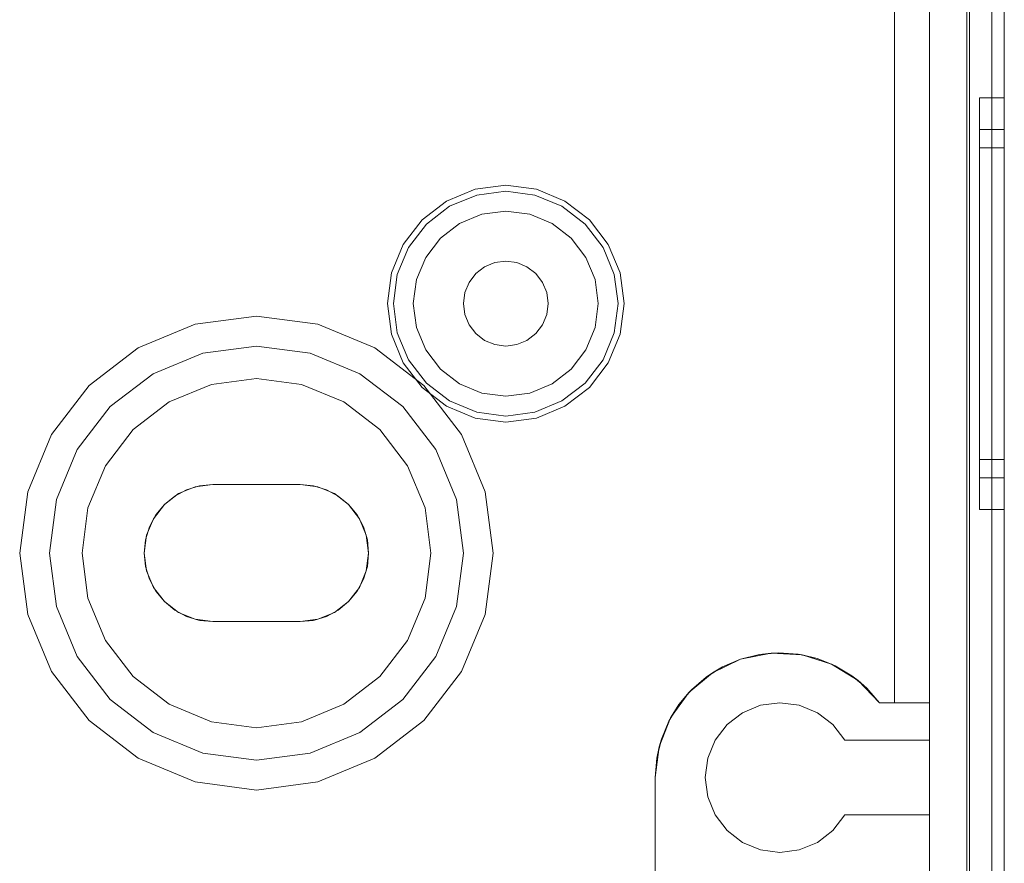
# Model space of a CAD drawing. Extents: x -620 to 300, y 62 to 1112.
# Tile 42 of 200: x -384.58 to -383.79, y 436.637 to 437.313. Entities that reach past the tile are written whole.
import ezdxf

# ---------------------------------------------------------------- set-up
doc = ezdxf.new("R2010")
doc.units = 0
doc.layers.get('0').update_dxf_attribs({"lineweight": 13})

# ---------------------------------------------------------------- blocks, each defined once
blk = doc.blocks.new('Blockreferenz-A06CPVQ3L0')
at = {"color": 9, "linetype": 'ByBlock', "lineweight": -2, "ltscale": 0.13, "true_color": 0xc1c9c4}
for p, q in [((-383.81788, 439.73561), (-383.81788, 436.43561)), ((-383.78988, 436.43561), (-383.78988, 439.73561)), ((-383.78988, 436.43561), (-383.78988, 439.73561)), ((-383.79988, 439.61561), (-383.79988, 436.55561)), ((-383.79988, 436.55561), (-383.79988, 439.61561)), ((-383.78988, 436.55561), (-383.78988, 439.61561)), ((-383.78988, 439.61561), (-383.78988, 436.55561)), ((-383.84988, 439.55961), (-383.84988, 436.61161)), ((-383.81788, 436.61161), (-383.81788, 439.55961)), ((-383.79988, 438.08561), (-383.79988, 436.54561)), ((-383.79988, 438.08561), (-383.79988, 436.54561)), ((-383.78988, 436.54561), (-383.78988, 438.08561)), ((-383.78988, 438.08561), (-383.78988, 436.54561)), ((-383.84988, 436.76561), (-383.84988, 437.82061)), ((-383.81988, 437.78561), (-383.81988, 436.43561)), ((-383.87788, 436.76561), (-383.87788, 437.66855)), ((-383.87788, 437.66855), (-383.87788, 436.76561)), ((-383.78988, 437.25061), (-383.80988, 437.25061)), ((-383.80988, 437.25061), (-383.80988, 437.24499)), ((-383.80988, 437.25061), (-383.80988, 437.24499)), ((-383.78988, 437.24499), (-383.78988, 437.25061)), ((-383.78988, 437.25061), (-383.78988, 437.24499)), ((-383.80988, 437.24499), (-383.80988, 437.2285)), ((-383.80988, 437.24499), (-383.80988, 437.2285)), ((-383.78988, 437.2285), (-383.78988, 437.24499)), ((-383.78988, 437.24499), (-383.78988, 437.2285)), ((-383.80988, 437.2285), (-383.80988, 437.20228)), ((-383.80988, 437.2285), (-383.80988, 437.20228)), ((-383.78988, 437.20228), (-383.78988, 437.2285)), ((-383.78988, 437.2285), (-383.78988, 437.20228)), ((-383.78988, 437.22521), (-383.80988, 437.22521)), ((-383.80988, 437.22521), (-383.80988, 437.22045)), ((-383.80988, 437.22521), (-383.80988, 437.22045)), ((-383.80988, 437.22045), (-383.80988, 437.20651)), ((-383.80988, 437.22045), (-383.80988, 437.20651)), ((-383.78988, 437.22253), (-383.78988, 437.22521)), ((-383.78988, 437.22521), (-383.78988, 437.22253)), ((-383.78988, 437.21458), (-383.78988, 437.22253)), ((-383.78988, 437.22253), (-383.78988, 437.21458)), ((-383.78988, 437.21061), (-383.80988, 437.21061)), ((-383.80988, 437.21061), (-383.80988, 437.20635)), ((-383.80988, 437.21061), (-383.80988, 437.20635)), ((-383.78988, 437.20168), (-383.78988, 437.21458)), ((-383.78988, 437.21458), (-383.78988, 437.20168)), ((-383.78988, 437.20821), (-383.78988, 437.21061)), ((-383.78988, 437.21061), (-383.78988, 437.20821)), ((-383.80988, 437.20651), (-383.80988, 437.18432)), ((-383.80988, 437.20651), (-383.80988, 437.18432)), ((-383.80988, 437.20635), (-383.80988, 437.19386)), ((-383.80988, 437.20635), (-383.80988, 437.19386)), ((-383.80988, 437.20228), (-383.80988, 437.16811)), ((-383.80988, 437.20228), (-383.80988, 437.16811)), ((-383.78988, 437.20109), (-383.78988, 437.20821)), ((-383.78988, 437.20821), (-383.78988, 437.20109)), ((-383.78988, 437.16811), (-383.78988, 437.20228)), ((-383.78988, 437.20228), (-383.78988, 437.16811)), ((-383.78988, 437.18432), (-383.78988, 437.20168)), ((-383.78988, 437.20168), (-383.78988, 437.18432)), ((-383.78988, 437.18954), (-383.78988, 437.20109)), ((-383.78988, 437.20109), (-383.78988, 437.18954)), ((-383.80988, 437.19386), (-383.80988, 437.174)), ((-383.80988, 437.19386), (-383.80988, 437.174)), ((-383.78988, 437.174), (-383.78988, 437.18954)), ((-383.78988, 437.18954), (-383.78988, 437.174)), ((-384.18988, 437.18061), (-384.21446, 437.17737)), ((-384.16529, 437.17737), (-384.18988, 437.18061)), ((-383.80988, 437.18432), (-383.80988, 437.15541)), ((-383.80988, 437.18432), (-383.80988, 437.15541)), ((-383.78988, 437.16317), (-383.78988, 437.18432)), ((-383.78988, 437.18432), (-383.78988, 437.16317)), ((-384.21446, 437.17737), (-384.23738, 437.16788)), ((-384.23493, 437.16365), (-384.2132, 437.17265)), ((-384.2132, 437.17265), (-384.18988, 437.17572)), ((-384.18988, 437.17572), (-384.16655, 437.17265)), ((-384.16655, 437.17265), (-384.14482, 437.16365)), ((-384.14238, 437.16788), (-384.16529, 437.17737)), ((-383.80988, 437.174), (-383.80988, 437.14811)), ((-383.80988, 437.174), (-383.80988, 437.14811)), ((-383.78988, 437.15506), (-383.78988, 437.174)), ((-383.78988, 437.174), (-383.78988, 437.15506)), ((-384.23738, 437.16788), (-384.25705, 437.15278)), ((-384.25359, 437.14933), (-384.23493, 437.16365)), ((-384.14482, 437.16365), (-384.12616, 437.14933)), ((-384.1227, 437.15278), (-384.14238, 437.16788)), ((-383.80988, 437.16811), (-383.80988, 437.12831)), ((-383.80988, 437.16811), (-383.80988, 437.12831)), ((-383.78988, 437.12831), (-383.78988, 437.16811)), ((-383.78988, 437.16811), (-383.78988, 437.12831)), ((-383.78988, 437.13903), (-383.78988, 437.16317)), ((-383.78988, 437.16317), (-383.78988, 437.13903)), ((-384.20908, 437.15728), (-384.22698, 437.14987)), ((-384.20908, 437.15728), (-384.22698, 437.14987)), ((-384.18988, 437.15981), (-384.20908, 437.15728)), ((-384.18988, 437.15981), (-384.20908, 437.15728)), ((-384.17067, 437.15728), (-384.18988, 437.15981)), ((-384.17067, 437.15728), (-384.18988, 437.15981)), ((-384.15278, 437.14987), (-384.17067, 437.15728)), ((-384.15278, 437.14987), (-384.17067, 437.15728)), ((-383.80988, 437.15541), (-383.80988, 437.12174)), ((-383.80988, 437.15541), (-383.80988, 437.12174)), ((-383.78988, 437.13344), (-383.78988, 437.15506)), ((-383.78988, 437.15506), (-383.78988, 437.13344)), ((-384.25705, 437.15278), (-384.27215, 437.13311)), ((-384.26791, 437.13066), (-384.25359, 437.14933)), ((-384.22698, 437.14987), (-384.24234, 437.13808)), ((-384.22698, 437.14987), (-384.24234, 437.13808)), ((-384.13741, 437.13808), (-384.15278, 437.14987)), ((-384.13741, 437.13808), (-384.15278, 437.14987)), ((-384.12616, 437.14933), (-384.11184, 437.13066)), ((-384.1076, 437.13311), (-384.1227, 437.15278)), ((-383.80988, 437.14811), (-383.80988, 437.11796)), ((-383.80988, 437.14811), (-383.80988, 437.11796)), ((-383.78988, 437.11284), (-383.78988, 437.13903)), ((-383.78988, 437.13903), (-383.78988, 437.11284)), ((-384.27215, 437.13311), (-384.28164, 437.1102)), ((-384.24234, 437.13808), (-384.25413, 437.12271)), ((-384.24234, 437.13808), (-384.25413, 437.12271)), ((-384.12562, 437.12271), (-384.13741, 437.13808)), ((-384.12562, 437.12271), (-384.13741, 437.13808)), ((-384.09811, 437.1102), (-384.1076, 437.13311)), ((-383.78988, 437.11), (-383.78988, 437.13344)), ((-383.78988, 437.13344), (-383.78988, 437.11)), ((-384.27692, 437.10893), (-384.26791, 437.13066)), ((-384.11184, 437.13066), (-384.10283, 437.10893)), ((-383.80988, 437.12831), (-383.80988, 437.08561)), ((-383.80988, 437.12831), (-383.80988, 437.08561)), ((-383.78988, 437.08561), (-383.78988, 437.12831)), ((-383.78988, 437.12831), (-383.78988, 437.08561)), ((-384.25413, 437.12271), (-384.26155, 437.10481)), ((-384.25413, 437.12271), (-384.26155, 437.10481)), ((-384.20688, 437.11505), (-384.21392, 437.10965)), ((-384.21392, 437.10965), (-384.20688, 437.11505)), ((-384.19867, 437.11845), (-384.20688, 437.11505)), ((-384.20688, 437.11505), (-384.19867, 437.11845)), ((-384.18988, 437.11961), (-384.19867, 437.11845)), ((-384.19867, 437.11845), (-384.18988, 437.11961)), ((-384.18108, 437.11845), (-384.18988, 437.11961)), ((-384.18988, 437.11961), (-384.18108, 437.11845)), ((-384.17288, 437.11505), (-384.18108, 437.11845)), ((-384.18108, 437.11845), (-384.17288, 437.11505)), ((-384.16583, 437.10965), (-384.17288, 437.11505)), ((-384.17288, 437.11505), (-384.16583, 437.10965)), ((-384.1182, 437.10481), (-384.12562, 437.12271)), ((-384.1182, 437.10481), (-384.12562, 437.12271)), ((-383.80988, 437.12174), (-383.80988, 437.08561)), ((-383.80988, 437.12174), (-383.80988, 437.08561)), ((-383.80988, 437.11796), (-383.80988, 437.08561)), ((-383.80988, 437.11796), (-383.80988, 437.08561)), ((-384.28164, 437.1102), (-384.28488, 437.08561)), ((-384.27999, 437.08561), (-384.27692, 437.10893)), ((-384.21392, 437.10965), (-384.21932, 437.10261)), ((-384.21932, 437.10261), (-384.21392, 437.10965)), ((-384.16043, 437.10261), (-384.16583, 437.10965)), ((-384.16583, 437.10965), (-384.16043, 437.10261)), ((-384.10283, 437.10893), (-384.09976, 437.08561)), ((-384.09488, 437.08561), (-384.09811, 437.1102)), ((-383.78988, 437.08561), (-383.78988, 437.11284)), ((-383.78988, 437.11284), (-383.78988, 437.08561)), ((-383.78988, 437.08561), (-383.78988, 437.11)), ((-383.78988, 437.11), (-383.78988, 437.08561)), ((-384.26155, 437.10481), (-384.26408, 437.08561)), ((-384.26155, 437.10481), (-384.26408, 437.08561)), ((-384.21932, 437.10261), (-384.22272, 437.09441)), ((-384.22272, 437.09441), (-384.21932, 437.10261)), ((-384.15703, 437.09441), (-384.16043, 437.10261)), ((-384.16043, 437.10261), (-384.15703, 437.09441)), ((-384.11568, 437.08561), (-384.1182, 437.10481)), ((-384.11568, 437.08561), (-384.1182, 437.10481)), ((-384.22272, 437.09441), (-384.22388, 437.08561)), ((-384.22388, 437.08561), (-384.22272, 437.09441)), ((-384.15588, 437.08561), (-384.15703, 437.09441)), ((-384.15703, 437.09441), (-384.15588, 437.08561)), ((-384.28488, 437.08561), (-384.28164, 437.06102)), ((-384.27692, 437.06229), (-384.27999, 437.08561)), ((-384.26408, 437.08561), (-384.26155, 437.0664)), ((-384.26408, 437.08561), (-384.26155, 437.0664)), ((-384.22388, 437.08561), (-384.22272, 437.07681)), ((-384.22272, 437.07681), (-384.22388, 437.08561)), ((-384.15703, 437.07681), (-384.15588, 437.08561)), ((-384.15588, 437.08561), (-384.15703, 437.07681)), ((-384.1182, 437.0664), (-384.11568, 437.08561)), ((-384.1182, 437.0664), (-384.11568, 437.08561)), ((-384.09976, 437.08561), (-384.10283, 437.06229)), ((-384.09811, 437.06102), (-384.09488, 437.08561)), ((-383.80988, 437.08561), (-383.80988, 437.04948)), ((-383.80988, 437.08561), (-383.80988, 437.0429)), ((-383.80988, 437.08561), (-383.80988, 437.05326)), ((-383.80988, 437.08561), (-383.80988, 437.04948)), ((-383.80988, 437.08561), (-383.80988, 437.0429)), ((-383.80988, 437.08561), (-383.80988, 437.05326)), ((-383.78988, 437.05837), (-383.78988, 437.08561)), ((-383.78988, 437.0429), (-383.78988, 437.08561)), ((-383.78988, 437.06122), (-383.78988, 437.08561)), ((-383.78988, 437.08561), (-383.78988, 437.05837)), ((-383.78988, 437.08561), (-383.78988, 437.0429)), ((-383.78988, 437.08561), (-383.78988, 437.06122)), ((-384.38988, 437.07561), (-384.43905, 437.06913)), ((-384.38988, 437.07561), (-384.43905, 437.06913)), ((-384.3407, 437.06913), (-384.38988, 437.07561)), ((-384.3407, 437.06913), (-384.38988, 437.07561)), ((-384.22272, 437.07681), (-384.21932, 437.06861)), ((-384.21932, 437.06861), (-384.22272, 437.07681)), ((-384.16043, 437.06861), (-384.15703, 437.07681)), ((-384.15703, 437.07681), (-384.16043, 437.06861)), ((-384.43905, 437.06913), (-384.48488, 437.05015)), ((-384.43905, 437.06913), (-384.48488, 437.05015)), ((-384.29488, 437.05015), (-384.3407, 437.06913)), ((-384.29488, 437.05015), (-384.3407, 437.06913)), ((-384.21932, 437.06861), (-384.21392, 437.06157)), ((-384.21392, 437.06157), (-384.21932, 437.06861)), ((-384.16583, 437.06157), (-384.16043, 437.06861)), ((-384.16043, 437.06861), (-384.16583, 437.06157)), ((-384.28164, 437.06102), (-384.27215, 437.03811)), ((-384.26791, 437.04055), (-384.27692, 437.06229)), ((-384.26155, 437.0664), (-384.25413, 437.04851)), ((-384.26155, 437.0664), (-384.25413, 437.04851)), ((-384.21392, 437.06157), (-384.20688, 437.05616)), ((-384.20688, 437.05616), (-384.21392, 437.06157)), ((-384.17288, 437.05616), (-384.16583, 437.06157)), ((-384.16583, 437.06157), (-384.17288, 437.05616)), ((-384.12562, 437.04851), (-384.1182, 437.0664)), ((-384.12562, 437.04851), (-384.1182, 437.0664)), ((-384.10283, 437.06229), (-384.11184, 437.04055)), ((-384.1076, 437.03811), (-384.09811, 437.06102)), ((-383.78988, 437.03777), (-383.78988, 437.06122)), ((-383.78988, 437.06122), (-383.78988, 437.03777)), ((-384.20688, 437.05616), (-384.19867, 437.05277)), ((-384.19867, 437.05277), (-384.20688, 437.05616)), ((-384.19867, 437.05277), (-384.18988, 437.05161)), ((-384.18988, 437.05161), (-384.19867, 437.05277)), ((-384.18988, 437.05161), (-384.18108, 437.05277)), ((-384.18108, 437.05277), (-384.18988, 437.05161)), ((-384.18108, 437.05277), (-384.17288, 437.05616)), ((-384.17288, 437.05616), (-384.18108, 437.05277)), ((-383.80988, 437.05326), (-383.80988, 437.02311)), ((-383.80988, 437.05326), (-383.80988, 437.02311)), ((-383.78988, 437.03219), (-383.78988, 437.05837)), ((-383.78988, 437.05837), (-383.78988, 437.03219)), ((-384.48488, 437.05015), (-384.52423, 437.01996)), ((-384.48488, 437.05015), (-384.52423, 437.01996)), ((-384.47288, 437.02937), (-384.43284, 437.04595)), ((-384.43284, 437.04595), (-384.47288, 437.02937)), ((-384.43284, 437.04595), (-384.38988, 437.05161)), ((-384.38988, 437.05161), (-384.43284, 437.04595)), ((-384.38988, 437.05161), (-384.34691, 437.04595)), ((-384.34691, 437.04595), (-384.38988, 437.05161)), ((-384.34691, 437.04595), (-384.30688, 437.02937)), ((-384.30688, 437.02937), (-384.34691, 437.04595)), ((-384.25552, 437.01996), (-384.29488, 437.05015)), ((-384.25552, 437.01996), (-384.29488, 437.05015)), ((-384.25413, 437.04851), (-384.24234, 437.03314)), ((-384.25413, 437.04851), (-384.24234, 437.03314)), ((-384.13741, 437.03314), (-384.12562, 437.04851)), ((-384.13741, 437.03314), (-384.12562, 437.04851)), ((-383.80988, 437.04948), (-383.80988, 437.01581)), ((-383.80988, 437.04948), (-383.80988, 437.01581)), ((-384.27215, 437.03811), (-384.25705, 437.01843)), ((-384.25359, 437.02189), (-384.26791, 437.04055)), ((-384.11184, 437.04055), (-384.12616, 437.02189)), ((-384.1227, 437.01843), (-384.1076, 437.03811)), ((-383.80988, 437.0429), (-383.80988, 437.00311)), ((-383.80988, 437.0429), (-383.80988, 437.00311)), ((-383.78988, 437.00311), (-383.78988, 437.0429)), ((-383.78988, 437.0429), (-383.78988, 437.00311)), ((-383.78988, 437.01616), (-383.78988, 437.03777)), ((-383.78988, 437.03777), (-383.78988, 437.01616)), ((-384.50725, 437.00299), (-384.47288, 437.02937)), ((-384.47288, 437.02937), (-384.50725, 437.00299)), ((-384.30688, 437.02937), (-384.2725, 437.00299)), ((-384.2725, 437.00299), (-384.30688, 437.02937)), ((-384.24234, 437.03314), (-384.22698, 437.02135)), ((-384.24234, 437.03314), (-384.22698, 437.02135)), ((-384.15278, 437.02135), (-384.13741, 437.03314)), ((-384.15278, 437.02135), (-384.13741, 437.03314)), ((-383.78988, 437.00805), (-383.78988, 437.03219)), ((-383.78988, 437.03219), (-383.78988, 437.00805)), ((-384.42611, 437.02084), (-384.45988, 437.00685)), ((-384.45988, 437.00685), (-384.42611, 437.02084)), ((-384.38988, 437.02561), (-384.42611, 437.02084)), ((-384.42611, 437.02084), (-384.38988, 437.02561)), ((-384.35364, 437.02084), (-384.38988, 437.02561)), ((-384.38988, 437.02561), (-384.35364, 437.02084)), ((-384.31988, 437.00685), (-384.35364, 437.02084)), ((-384.35364, 437.02084), (-384.31988, 437.00685)), ((-384.23493, 437.00757), (-384.25359, 437.02189)), ((-384.22698, 437.02135), (-384.20908, 437.01394)), ((-384.22698, 437.02135), (-384.20908, 437.01394)), ((-384.17067, 437.01394), (-384.15278, 437.02135)), ((-384.17067, 437.01394), (-384.15278, 437.02135)), ((-384.12616, 437.02189), (-384.14482, 437.00757)), ((-383.80988, 437.02311), (-383.80988, 436.99722)), ((-383.80988, 437.02311), (-383.80988, 436.99722)), ((-384.52423, 437.01996), (-384.55442, 436.98061)), ((-384.52423, 437.01996), (-384.55442, 436.98061)), ((-384.25705, 437.01843), (-384.23738, 437.00334)), ((-384.22533, 436.98061), (-384.25552, 437.01996)), ((-384.22533, 436.98061), (-384.25552, 437.01996)), ((-384.20908, 437.01394), (-384.18988, 437.01141)), ((-384.20908, 437.01394), (-384.18988, 437.01141)), ((-384.18988, 437.01141), (-384.17067, 437.01394)), ((-384.18988, 437.01141), (-384.17067, 437.01394)), ((-384.14238, 437.00334), (-384.1227, 437.01843)), ((-383.80988, 437.01581), (-383.80988, 436.9869)), ((-383.80988, 437.01581), (-383.80988, 436.9869)), ((-383.78988, 436.99722), (-383.78988, 437.01616)), ((-383.78988, 437.01616), (-383.78988, 436.99722)), ((-384.45988, 437.00685), (-384.48887, 436.9846)), ((-384.48887, 436.9846), (-384.45988, 437.00685)), ((-384.29088, 436.9846), (-384.31988, 437.00685)), ((-384.31988, 437.00685), (-384.29088, 436.9846)), ((-384.2132, 436.99857), (-384.23493, 437.00757)), ((-384.14482, 437.00757), (-384.16655, 436.99857)), ((-383.78988, 436.9869), (-383.78988, 437.00805)), ((-383.78988, 437.00805), (-383.78988, 436.9869)), ((-384.53364, 436.96861), (-384.50725, 437.00299)), ((-384.50725, 437.00299), (-384.53364, 436.96861)), ((-384.2725, 437.00299), (-384.24611, 436.96861)), ((-384.24611, 436.96861), (-384.2725, 437.00299)), ((-384.23738, 437.00334), (-384.21446, 436.99385)), ((-384.18988, 436.9955), (-384.2132, 436.99857)), ((-384.16655, 436.99857), (-384.18988, 436.9955)), ((-384.16529, 436.99385), (-384.14238, 437.00334)), ((-383.80988, 437.00311), (-383.80988, 436.96894)), ((-383.80988, 437.00311), (-383.80988, 436.96894)), ((-383.80988, 436.99722), (-383.80988, 436.97736)), ((-383.80988, 436.99722), (-383.80988, 436.97736)), ((-383.78988, 436.96894), (-383.78988, 437.00311)), ((-383.78988, 437.00311), (-383.78988, 436.96894)), ((-383.78988, 436.98168), (-383.78988, 436.99722)), ((-383.78988, 436.99722), (-383.78988, 436.98168)), ((-384.21446, 436.99385), (-384.18988, 436.99061)), ((-384.18988, 436.99061), (-384.16529, 436.99385)), ((-384.55442, 436.98061), (-384.5734, 436.93478)), ((-384.55442, 436.98061), (-384.5734, 436.93478)), ((-384.48887, 436.9846), (-384.51112, 436.95561)), ((-384.51112, 436.95561), (-384.48887, 436.9846)), ((-384.26863, 436.95561), (-384.29088, 436.9846)), ((-384.29088, 436.9846), (-384.26863, 436.95561)), ((-384.20635, 436.93478), (-384.22533, 436.98061)), ((-384.20635, 436.93478), (-384.22533, 436.98061)), ((-383.80988, 436.9869), (-383.80988, 436.96471)), ((-383.80988, 436.9869), (-383.80988, 436.96471)), ((-383.78988, 436.96954), (-383.78988, 436.9869)), ((-383.78988, 436.9869), (-383.78988, 436.96954)), ((-383.78988, 436.97012), (-383.78988, 436.98168)), ((-383.78988, 436.98168), (-383.78988, 436.97012)), ((-383.80988, 436.97736), (-383.80988, 436.96487)), ((-383.80988, 436.97736), (-383.80988, 436.96487)), ((-384.55022, 436.92857), (-384.53364, 436.96861)), ((-384.53364, 436.96861), (-384.55022, 436.92857)), ((-384.24611, 436.96861), (-384.22953, 436.92857)), ((-384.22953, 436.92857), (-384.24611, 436.96861)), ((-383.80988, 436.96894), (-383.80988, 436.94271)), ((-383.80988, 436.96894), (-383.80988, 436.94271)), ((-383.80988, 436.96487), (-383.80988, 436.96061)), ((-383.80988, 436.96487), (-383.80988, 436.96061)), ((-383.78988, 436.96301), (-383.78988, 436.97012)), ((-383.78988, 436.97012), (-383.78988, 436.96301)), ((-383.78988, 436.95664), (-383.78988, 436.96954)), ((-383.78988, 436.96954), (-383.78988, 436.95664)), ((-383.78988, 436.94271), (-383.78988, 436.96894)), ((-383.78988, 436.96894), (-383.78988, 436.94271)), ((-383.80988, 436.96471), (-383.80988, 436.95077)), ((-383.80988, 436.96471), (-383.80988, 436.95077)), ((-383.80988, 436.96061), (-383.78988, 436.96061)), ((-383.78988, 436.96061), (-383.78988, 436.96301)), ((-383.78988, 436.96301), (-383.78988, 436.96061)), ((-384.51112, 436.95561), (-384.5251, 436.92184)), ((-384.5251, 436.92184), (-384.51112, 436.95561)), ((-384.25465, 436.92184), (-384.26863, 436.95561)), ((-384.26863, 436.95561), (-384.25465, 436.92184)), ((-383.80988, 436.95077), (-383.80988, 436.94601)), ((-383.80988, 436.95077), (-383.80988, 436.94601)), ((-383.78988, 436.94869), (-383.78988, 436.95664)), ((-383.78988, 436.95664), (-383.78988, 436.94869)), ((-383.80988, 436.94601), (-383.78988, 436.94601)), ((-383.80988, 436.94271), (-383.80988, 436.92623)), ((-383.80988, 436.94271), (-383.80988, 436.92623)), ((-383.78988, 436.94601), (-383.78988, 436.94869)), ((-383.78988, 436.94869), (-383.78988, 436.94601)), ((-383.78988, 436.92623), (-383.78988, 436.94271)), ((-383.78988, 436.94271), (-383.78988, 436.92623)), ((-384.5734, 436.93478), (-384.57988, 436.88561)), ((-384.5734, 436.93478), (-384.57988, 436.88561)), ((-384.45238, 436.93324), (-384.46377, 436.9245)), ((-384.45238, 436.93324), (-384.46377, 436.9245)), ((-384.45543, 436.93134), (-384.44592, 436.93642)), ((-384.44592, 436.93642), (-384.45543, 436.93134)), ((-384.43911, 436.93873), (-384.45238, 436.93324)), ((-384.43911, 436.93873), (-384.45238, 436.93324)), ((-384.44592, 436.93642), (-384.4356, 436.93955)), ((-384.4356, 436.93955), (-384.44592, 436.93642)), ((-384.42488, 436.94061), (-384.43911, 436.93873)), ((-384.42488, 436.94061), (-384.43911, 436.93873)), ((-384.4356, 436.93955), (-384.42488, 436.94061)), ((-384.42488, 436.94061), (-384.4356, 436.93955)), ((-384.42488, 436.94061), (-384.38988, 436.94061)), ((-384.38988, 436.94061), (-384.42488, 436.94061)), ((-384.35488, 436.94061), (-384.42488, 436.94061)), ((-384.35488, 436.94061), (-384.42488, 436.94061)), ((-384.42488, 436.94061), (-384.42488, 436.94061)), ((-384.42488, 436.94061), (-384.42488, 436.94061)), ((-384.38988, 436.94061), (-384.35488, 436.94061)), ((-384.35488, 436.94061), (-384.38988, 436.94061)), ((-384.35488, 436.94061), (-384.34415, 436.93955)), ((-384.34415, 436.93955), (-384.35488, 436.94061)), ((-384.34064, 436.93873), (-384.35488, 436.94061)), ((-384.35488, 436.94061), (-384.35488, 436.94061)), ((-384.34064, 436.93873), (-384.35488, 436.94061)), ((-384.35488, 436.94061), (-384.35488, 436.94061)), ((-384.34415, 436.93955), (-384.33383, 436.93642)), ((-384.33383, 436.93642), (-384.34415, 436.93955)), ((-384.32738, 436.93324), (-384.34064, 436.93873)), ((-384.32738, 436.93324), (-384.34064, 436.93873)), ((-384.33383, 436.93642), (-384.32432, 436.93134)), ((-384.32432, 436.93134), (-384.33383, 436.93642)), ((-384.31598, 436.9245), (-384.32738, 436.93324)), ((-384.31598, 436.9245), (-384.32738, 436.93324)), ((-384.19988, 436.88561), (-384.20635, 436.93478)), ((-384.19988, 436.88561), (-384.20635, 436.93478)), ((-384.55588, 436.88561), (-384.55022, 436.92857)), ((-384.55022, 436.92857), (-384.55588, 436.88561)), ((-384.46377, 436.9245), (-384.45543, 436.93134)), ((-384.45543, 436.93134), (-384.46377, 436.9245)), ((-384.32432, 436.93134), (-384.31598, 436.9245)), ((-384.31598, 436.9245), (-384.32432, 436.93134)), ((-384.22953, 436.92857), (-384.22388, 436.88561)), ((-384.22388, 436.88561), (-384.22953, 436.92857)), ((-383.80988, 436.92623), (-383.80988, 436.92061)), ((-383.80988, 436.92623), (-383.80988, 436.92061)), ((-383.78988, 436.92061), (-383.78988, 436.92623)), ((-383.78988, 436.92623), (-383.78988, 436.92061)), ((-384.5251, 436.92184), (-384.52988, 436.88561)), ((-384.52988, 436.88561), (-384.5251, 436.92184)), ((-384.46377, 436.9245), (-384.47251, 436.91311)), ((-384.46377, 436.9245), (-384.47251, 436.91311)), ((-384.47061, 436.91617), (-384.46377, 436.9245)), ((-384.46377, 436.9245), (-384.47061, 436.91617)), ((-384.31598, 436.9245), (-384.30914, 436.91617)), ((-384.30914, 436.91617), (-384.31598, 436.9245)), ((-384.30724, 436.91311), (-384.31598, 436.9245)), ((-384.30724, 436.91311), (-384.31598, 436.9245)), ((-384.24988, 436.88561), (-384.25465, 436.92184)), ((-384.25465, 436.92184), (-384.24988, 436.88561)), ((-383.80988, 436.92061), (-383.78988, 436.92061)), ((-384.47251, 436.91311), (-384.478, 436.89984)), ((-384.47251, 436.91311), (-384.478, 436.89984)), ((-384.47569, 436.90666), (-384.47061, 436.91617)), ((-384.47061, 436.91617), (-384.47569, 436.90666)), ((-384.30914, 436.91617), (-384.30406, 436.90666)), ((-384.30406, 436.90666), (-384.30914, 436.91617)), ((-384.30175, 436.89984), (-384.30724, 436.91311)), ((-384.30175, 436.89984), (-384.30724, 436.91311)), ((-384.47882, 436.89634), (-384.47569, 436.90666)), ((-384.47569, 436.90666), (-384.47882, 436.89634)), ((-384.30406, 436.90666), (-384.30093, 436.89634)), ((-384.30093, 436.89634), (-384.30406, 436.90666)), ((-384.478, 436.89984), (-384.47988, 436.88561)), ((-384.478, 436.89984), (-384.47988, 436.88561)), ((-384.47988, 436.88561), (-384.47882, 436.89634)), ((-384.47882, 436.89634), (-384.47988, 436.88561)), ((-384.29988, 436.88561), (-384.30175, 436.89984)), ((-384.29988, 436.88561), (-384.30175, 436.89984)), ((-384.30093, 436.89634), (-384.29988, 436.88561)), ((-384.29988, 436.88561), (-384.30093, 436.89634)), ((-384.57988, 436.88561), (-384.5734, 436.83643)), ((-384.57988, 436.88561), (-384.5734, 436.83643)), ((-384.55022, 436.84264), (-384.55588, 436.88561)), ((-384.55588, 436.88561), (-384.55022, 436.84264)), ((-384.52988, 436.88561), (-384.5251, 436.84937)), ((-384.5251, 436.84937), (-384.52988, 436.88561)), ((-384.47882, 436.87488), (-384.47988, 436.88561)), ((-384.47988, 436.88561), (-384.47882, 436.87488)), ((-384.47988, 436.88561), (-384.478, 436.87137)), ((-384.47988, 436.88561), (-384.478, 436.87137)), ((-384.30175, 436.87137), (-384.29988, 436.88561)), ((-384.30175, 436.87137), (-384.29988, 436.88561)), ((-384.29988, 436.88561), (-384.30093, 436.87488)), ((-384.30093, 436.87488), (-384.29988, 436.88561)), ((-384.25465, 436.84937), (-384.24988, 436.88561)), ((-384.24988, 436.88561), (-384.25465, 436.84937)), ((-384.22388, 436.88561), (-384.22953, 436.84264)), ((-384.22953, 436.84264), (-384.22388, 436.88561)), ((-384.20635, 436.83643), (-384.19988, 436.88561)), ((-384.20635, 436.83643), (-384.19988, 436.88561)), ((-384.47569, 436.86456), (-384.47882, 436.87488)), ((-384.47882, 436.87488), (-384.47569, 436.86456)), ((-384.478, 436.87137), (-384.47251, 436.85811)), ((-384.478, 436.87137), (-384.47251, 436.85811)), ((-384.30724, 436.85811), (-384.30175, 436.87137)), ((-384.30724, 436.85811), (-384.30175, 436.87137)), ((-384.30093, 436.87488), (-384.30406, 436.86456)), ((-384.30406, 436.86456), (-384.30093, 436.87488)), ((-384.47061, 436.85505), (-384.47569, 436.86456)), ((-384.47569, 436.86456), (-384.47061, 436.85505)), ((-384.30406, 436.86456), (-384.30914, 436.85505)), ((-384.30914, 436.85505), (-384.30406, 436.86456)), ((-384.47251, 436.85811), (-384.46377, 436.84672)), ((-384.47251, 436.85811), (-384.46377, 436.84672)), ((-384.46377, 436.84672), (-384.47061, 436.85505)), ((-384.47061, 436.85505), (-384.46377, 436.84672)), ((-384.31598, 436.84672), (-384.30724, 436.85811)), ((-384.31598, 436.84672), (-384.30724, 436.85811)), ((-384.30914, 436.85505), (-384.31598, 436.84672)), ((-384.31598, 436.84672), (-384.30914, 436.85505)), ((-384.5251, 436.84937), (-384.51112, 436.81561)), ((-384.51112, 436.81561), (-384.5251, 436.84937)), ((-384.45543, 436.83988), (-384.46377, 436.84672)), ((-384.46377, 436.84672), (-384.45543, 436.83988)), ((-384.46377, 436.84672), (-384.45238, 436.83798)), ((-384.46377, 436.84672), (-384.45238, 436.83798)), ((-384.32738, 436.83798), (-384.31598, 436.84672)), ((-384.32738, 436.83798), (-384.31598, 436.84672)), ((-384.31598, 436.84672), (-384.32432, 436.83988)), ((-384.32432, 436.83988), (-384.31598, 436.84672)), ((-384.26863, 436.81561), (-384.25465, 436.84937)), ((-384.25465, 436.84937), (-384.26863, 436.81561)), ((-384.53364, 436.80261), (-384.55022, 436.84264)), ((-384.55022, 436.84264), (-384.53364, 436.80261)), ((-384.44592, 436.8348), (-384.45543, 436.83988)), ((-384.45543, 436.83988), (-384.44592, 436.8348)), ((-384.32432, 436.83988), (-384.33383, 436.8348)), ((-384.33383, 436.8348), (-384.32432, 436.83988)), ((-384.22953, 436.84264), (-384.24611, 436.80261)), ((-384.24611, 436.80261), (-384.22953, 436.84264)), ((-384.5734, 436.83643), (-384.55442, 436.79061)), ((-384.5734, 436.83643), (-384.55442, 436.79061)), ((-384.45238, 436.83798), (-384.43911, 436.83248)), ((-384.45238, 436.83798), (-384.43911, 436.83248)), ((-384.4356, 436.83167), (-384.44592, 436.8348)), ((-384.44592, 436.8348), (-384.4356, 436.83167)), ((-384.43911, 436.83248), (-384.42488, 436.83061)), ((-384.43911, 436.83248), (-384.42488, 436.83061)), ((-384.42488, 436.83061), (-384.4356, 436.83167)), ((-384.4356, 436.83167), (-384.42488, 436.83061)), ((-384.38988, 436.83061), (-384.42488, 436.83061)), ((-384.42488, 436.83061), (-384.38988, 436.83061)), ((-384.42488, 436.83061), (-384.35488, 436.83061)), ((-384.42488, 436.83061), (-384.42488, 436.83061)), ((-384.42488, 436.83061), (-384.35488, 436.83061)), ((-384.42488, 436.83061), (-384.42488, 436.83061)), ((-384.35488, 436.83061), (-384.38988, 436.83061)), ((-384.38988, 436.83061), (-384.35488, 436.83061)), ((-384.35488, 436.83061), (-384.34064, 436.83248)), ((-384.35488, 436.83061), (-384.34064, 436.83248)), ((-384.34415, 436.83167), (-384.35488, 436.83061)), ((-384.35488, 436.83061), (-384.34415, 436.83167)), ((-384.35488, 436.83061), (-384.35488, 436.83061)), ((-384.35488, 436.83061), (-384.35488, 436.83061)), ((-384.33383, 436.8348), (-384.34415, 436.83167)), ((-384.34415, 436.83167), (-384.33383, 436.8348)), ((-384.34064, 436.83248), (-384.32738, 436.83798)), ((-384.34064, 436.83248), (-384.32738, 436.83798)), ((-384.22533, 436.79061), (-384.20635, 436.83643)), ((-384.22533, 436.79061), (-384.20635, 436.83643)), ((-384.51112, 436.81561), (-384.48887, 436.78661)), ((-384.48887, 436.78661), (-384.51112, 436.81561)), ((-384.29088, 436.78661), (-384.26863, 436.81561)), ((-384.26863, 436.81561), (-384.29088, 436.78661)), ((-384.50725, 436.76823), (-384.53364, 436.80261)), ((-384.53364, 436.80261), (-384.50725, 436.76823)), ((-384.24611, 436.80261), (-384.2725, 436.76823)), ((-384.2725, 436.76823), (-384.24611, 436.80261)), ((-384.02397, 436.78971), (-384.0015, 436.80048)), ((-384.0015, 436.80048), (-384.01586, 436.79441)), ((-384.0015, 436.80048), (-383.97706, 436.80535)), ((-383.98636, 436.80424), (-384.0015, 436.80048)), ((-383.97082, 436.8056), (-383.98636, 436.80424)), ((-383.97706, 436.80535), (-383.98636, 436.80424)), ((-383.97082, 436.8056), (-383.97706, 436.80535)), ((-383.97706, 436.80535), (-383.95218, 436.80403)), ((-383.95526, 436.80454), (-383.97082, 436.8056)), ((-383.94006, 436.80106), (-383.95526, 436.80454)), ((-383.95218, 436.80403), (-383.95526, 436.80454)), ((-383.95218, 436.80403), (-383.9284, 436.7966)), ((-383.94006, 436.80106), (-383.95218, 436.80403)), ((-383.92558, 436.79526), (-383.94006, 436.80106)), ((-383.9284, 436.7966), (-383.94006, 436.80106)), ((-384.01586, 436.79441), (-384.02911, 436.78617)), ((-384.01586, 436.79441), (-384.02397, 436.78971)), ((-383.9284, 436.7966), (-383.90719, 436.78352)), ((-383.92558, 436.79526), (-383.9284, 436.7966)), ((-383.91218, 436.78728), (-383.92558, 436.79526)), ((-384.55442, 436.79061), (-384.52423, 436.75126)), ((-384.55442, 436.79061), (-384.52423, 436.75126)), ((-384.48887, 436.78661), (-384.45988, 436.76437)), ((-384.45988, 436.76437), (-384.48887, 436.78661)), ((-384.31988, 436.76437), (-384.29088, 436.78661)), ((-384.29088, 436.78661), (-384.31988, 436.76437)), ((-384.25552, 436.75126), (-384.22533, 436.79061)), ((-384.25552, 436.75126), (-384.22533, 436.79061)), ((-384.04308, 436.77373), (-384.02397, 436.78971)), ((-384.02911, 436.78617), (-384.04092, 436.77598)), ((-384.02397, 436.78971), (-384.02911, 436.78617)), ((-383.90018, 436.77732), (-383.91218, 436.78728)), ((-383.90719, 436.78352), (-383.91218, 436.78728)), ((-383.90719, 436.78352), (-383.88988, 436.76561)), ((-383.90018, 436.77732), (-383.90719, 436.78352)), ((-384.04092, 436.77598), (-384.051, 436.76408)), ((-384.04092, 436.77598), (-384.04308, 436.77373)), ((-383.88988, 436.76561), (-383.90018, 436.77732)), ((-384.47288, 436.74185), (-384.50725, 436.76823)), ((-384.50725, 436.76823), (-384.47288, 436.74185)), ((-384.2725, 436.76823), (-384.30688, 436.74185)), ((-384.30688, 436.74185), (-384.2725, 436.76823)), ((-384.05765, 436.75352), (-384.04308, 436.77373)), ((-384.04308, 436.77373), (-384.051, 436.76408)), ((-384.45988, 436.76437), (-384.42611, 436.75038)), ((-384.42611, 436.75038), (-384.45988, 436.76437)), ((-384.35364, 436.75038), (-384.31988, 436.76437)), ((-384.31988, 436.76437), (-384.35364, 436.75038)), ((-384.051, 436.76408), (-384.0591, 436.75075)), ((-384.051, 436.76408), (-384.05765, 436.75352)), ((-383.9854, 436.76356), (-383.99988, 436.75757)), ((-383.99988, 436.75757), (-383.9854, 436.76356)), ((-383.96988, 436.76561), (-383.9854, 436.76356)), ((-383.9854, 436.76356), (-383.96988, 436.76561)), ((-383.95435, 436.76356), (-383.96988, 436.76561)), ((-383.96988, 436.76561), (-383.95435, 436.76356)), ((-383.93988, 436.75757), (-383.95435, 436.76356)), ((-383.95435, 436.76356), (-383.93988, 436.75757)), ((-383.88988, 436.76561), (-383.87788, 436.76561)), ((-383.84988, 436.76561), (-383.88988, 436.76561)), ((-383.88988, 436.76561), (-383.88988, 436.76561)), ((-383.87788, 436.76561), (-383.84988, 436.76561)), ((-383.87788, 436.76561), (-383.87788, 436.76561)), ((-383.84988, 436.73561), (-383.84988, 436.76561)), ((-383.84988, 436.76561), (-383.84988, 436.76561)), ((-384.06677, 436.73033), (-384.05765, 436.75352)), ((-384.05765, 436.75352), (-384.0591, 436.75075)), ((-383.99988, 436.75757), (-384.0123, 436.74804)), ((-384.0123, 436.74804), (-383.99988, 436.75757)), ((-383.92745, 436.74804), (-383.93988, 436.75757)), ((-383.93988, 436.75757), (-383.92745, 436.74804)), ((-384.52423, 436.75126), (-384.48488, 436.72106)), ((-384.52423, 436.75126), (-384.48488, 436.72106)), ((-384.42611, 436.75038), (-384.38988, 436.74561)), ((-384.38988, 436.74561), (-384.42611, 436.75038)), ((-384.38988, 436.74561), (-384.35364, 436.75038)), ((-384.35364, 436.75038), (-384.38988, 436.74561)), ((-384.29488, 436.72106), (-384.25552, 436.75126)), ((-384.29488, 436.72106), (-384.25552, 436.75126)), ((-384.0591, 436.75075), (-384.06504, 436.73633)), ((-384.0123, 436.74804), (-384.02184, 436.73561)), ((-384.02184, 436.73561), (-384.0123, 436.74804)), ((-383.91791, 436.73561), (-383.92745, 436.74804)), ((-383.92745, 436.74804), (-383.91791, 436.73561)), ((-384.43284, 436.72527), (-384.47288, 436.74185)), ((-384.47288, 436.74185), (-384.43284, 436.72527)), ((-384.30688, 436.74185), (-384.34691, 436.72527)), ((-384.34691, 436.72527), (-384.30688, 436.74185)), ((-384.06504, 436.73633), (-384.06866, 436.72116)), ((-384.06504, 436.73633), (-384.06677, 436.73033)), ((-384.06988, 436.70561), (-384.06677, 436.73033)), ((-384.06677, 436.73033), (-384.06866, 436.72116)), ((-384.02184, 436.73561), (-384.02783, 436.72114)), ((-384.02783, 436.72114), (-384.02184, 436.73561)), ((-383.84988, 436.73561), (-383.91791, 436.73561)), ((-383.91791, 436.73561), (-383.84988, 436.73561)), ((-383.91791, 436.73561), (-383.91791, 436.73561)), ((-383.84988, 436.67561), (-383.84988, 436.73561)), ((-383.84988, 436.73561), (-383.84988, 436.73561)), ((-384.48488, 436.72106), (-384.43905, 436.70208)), ((-384.48488, 436.72106), (-384.43905, 436.70208)), ((-384.38988, 436.71961), (-384.43284, 436.72527)), ((-384.43284, 436.72527), (-384.38988, 436.71961)), ((-384.34691, 436.72527), (-384.38988, 436.71961)), ((-384.38988, 436.71961), (-384.34691, 436.72527)), ((-384.3407, 436.70208), (-384.29488, 436.72106)), ((-384.3407, 436.70208), (-384.29488, 436.72106)), ((-384.06866, 436.72116), (-384.06988, 436.70561)), ((-384.02783, 436.72114), (-384.02988, 436.70561)), ((-384.02988, 436.70561), (-384.02783, 436.72114)), ((-384.06988, 436.49274), (-384.06988, 436.70561)), ((-384.06988, 436.70561), (-384.06988, 436.51088)), ((-384.06988, 436.70561), (-384.06988, 436.70561)), ((-384.02988, 436.70561), (-384.02783, 436.69008)), ((-384.02783, 436.69008), (-384.02988, 436.70561)), ((-384.43905, 436.70208), (-384.38988, 436.69561)), ((-384.43905, 436.70208), (-384.38988, 436.69561)), ((-384.38988, 436.69561), (-384.3407, 436.70208)), ((-384.38988, 436.69561), (-384.3407, 436.70208)), ((-384.02783, 436.69008), (-384.02184, 436.67561)), ((-384.02184, 436.67561), (-384.02783, 436.69008)), ((-384.02184, 436.67561), (-384.0123, 436.66318)), ((-384.0123, 436.66318), (-384.02184, 436.67561)), ((-383.92745, 436.66318), (-383.91791, 436.67561)), ((-383.91791, 436.67561), (-383.92745, 436.66318)), ((-383.91791, 436.67561), (-383.84988, 436.67561)), ((-383.84988, 436.67561), (-383.91791, 436.67561)), ((-383.91791, 436.67561), (-383.91791, 436.67561)), ((-383.84988, 436.61161), (-383.84988, 436.67561)), ((-383.84988, 436.67561), (-383.84988, 436.67561)), ((-384.0123, 436.66318), (-383.99988, 436.65365)), ((-383.99988, 436.65365), (-384.0123, 436.66318)), ((-383.93988, 436.65365), (-383.92745, 436.66318)), ((-383.92745, 436.66318), (-383.93988, 436.65365)), ((-383.99988, 436.65365), (-383.9854, 436.64765)), ((-383.9854, 436.64765), (-383.99988, 436.65365)), ((-383.95435, 436.64765), (-383.93988, 436.65365)), ((-383.93988, 436.65365), (-383.95435, 436.64765)), ((-383.9854, 436.64765), (-383.96988, 436.64561)), ((-383.96988, 436.64561), (-383.9854, 436.64765)), ((-383.96988, 436.64561), (-383.95435, 436.64765)), ((-383.95435, 436.64765), (-383.96988, 436.64561))]:
    blk.add_line(p, q, dxfattribs=at)

msp = doc.modelspace()

# ---------------------------------------------------------------- block references
at = {"ltscale": 0.13}
msp.add_blockref('Blockreferenz-A06CPVQ3L0', (0, 0), dxfattribs=at)

doc.saveas('drawing.dxf')
